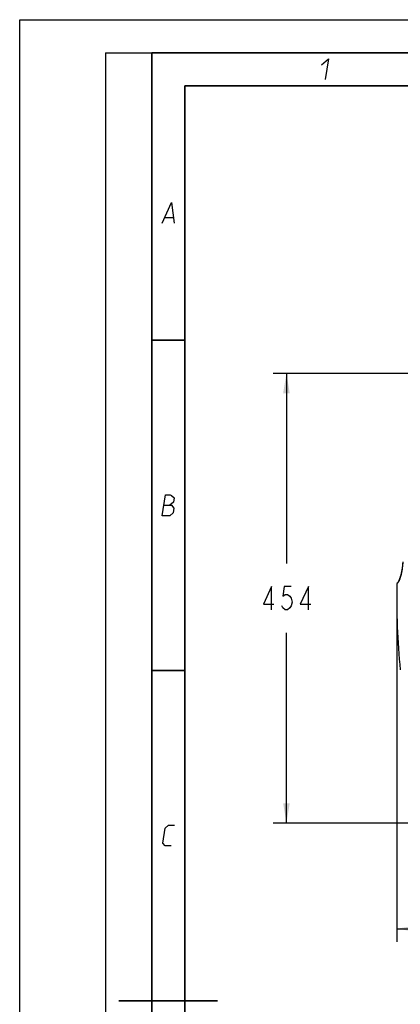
# Model space of a CAD drawing. Header units: millimetres. Extents: x 0 to 420, y 0 to 297.
# Tile 26 of 130: x 0 to 58, y 148 to 297. Entities that reach past the tile are written whole.
import ezdxf

# ---------------------------------------------------------------- set-up
doc = ezdxf.new("R2010")
doc.units = ezdxf.units.MM
doc.header["$LTSCALE"] = 23.1
doc.layers.get('0').update_dxf_attribs({"linetype": 'CONTINUOUS'})
doc.layers.add('DIM_PILOTEES', color=7, linetype='CONTINUOUS')
doc.styles.get("Standard").update_dxf_attribs({"font": 'txt', "width": 0.8})
doc.dimstyles.new('DIMSTYLE_1', dxfattribs={"dimtxt": 3.5, "dimasz": 3, "dimexe": 2, "dimexo": 1.5, "dimgap": 3.5, "dimtad": 0, "dimtih": 1, "dimtoh": 1, "dimdec": 0, "dimlfac": 6.666667, "dimzin": 4, "dimdsep": 46, "dimtxsty": 'Standard', "dimblk": '_FILLED', "dimblk1": '_FILLED', "dimblk2": '_FILLED', "dimcen": 0.09, "dimadec": 0, "dimazin": 0, "dimtp": 0.8, "dimtm": 0.8, "dimtfac": 1, "dimtdec": 65535, "dimtofl": 0, "dimtmove": 0, "dimatfit": 3, "dimldrblk": '_FILLED', "dimfxl": 0, "dimtolj": 1, "dimtzin": 4, "dimarcsym": 0})

# ---------------------------------------------------------------- blocks, each defined once
blk = doc.blocks.new('_FILLED')
at = {"color": 0, "linetype": 'ByBlock'}
blk.add_solid([(0, 0), (-1, 0.167), (-1, -0.167)], dxfattribs=at)
blk = doc.blocks.new('*D3')
at = {"layer": 'DIM_PILOTEES', "color": 2, "linetype": 'Continuous'}
for p, q in [((127.76, 212.27), (127.76, 157.4)), ((57.09, 207.47), (57.09, 157.4)), ((57.09, 159.4), (84.73, 159.4)), ((127.76, 159.4), (100.13, 159.4))]:
    blk.add_line(p, q, dxfattribs=at)
at = {"layer": 'DIM_PILOTEES', "color": 2, "linetype": 'Continuous', "xscale": 3, "yscale": 3, "zscale": 3, "rotation": 180}
blk.add_blockref('_FILLED', (57.09, 159.4), dxfattribs=at)
at = {"layer": 'DIM_PILOTEES', "color": 2, "linetype": 'Continuous', "xscale": 3, "yscale": 3, "zscale": 3}
blk.add_blockref('_FILLED', (127.76, 159.4), dxfattribs=at)
blk = doc.blocks.new('*D4')
at = {"layer": 'DIM_PILOTEES', "color": 2, "linetype": 'Continuous'}
for p, q in [((70.35, 243.46), (38.39, 243.46)), ((40.39, 243.46), (40.39, 214.68)), ((40.39, 175.4), (40.39, 204.18)), ((74.84, 175.4), (38.39, 175.4))]:
    blk.add_line(p, q, dxfattribs=at)
at = {"layer": 'DIM_PILOTEES', "color": 2, "linetype": 'Continuous', "xscale": 3, "yscale": 3, "zscale": 3}
for p, rotation in [((40.39, 243.46), 90), ((40.39, 175.4), 270)]:
    blk.add_blockref('_FILLED', p, dxfattribs=dict(at, rotation=rotation))

msp = doc.modelspace()

# ---------------------------------------------------------------- linework, layer by layer
at = {"color": 7, "linetype": 'Continuous'}
for p, q in [((0, 0), (0, 297)), ((0, 297), (420, 297)), ((25, 287), (410, 287)), ((57.17, 211.76), (57.13, 211.7)), ((57.13, 211.7), (57.13, 211.66)), ((57.17, 211.76), (57.23, 211.83)), ((57.29, 211.91), (57.23, 211.83)), ((57.28, 211.89), (57.23, 211.83))]:
    msp.add_line(p, q, dxfattribs=at)
at = {"color": 2, "linetype": 'Continuous'}
for p, q in [((13, 292), (20, 292)), ((13, 292), (13, 5)), ((20, 292), (20, 5)), ((22.04, 267.07), (23.24, 267.07))]:
    msp.add_line(p, q, dxfattribs=at)
at = {"color": 9, "linetype": 'Continuous'}
for p, q in [((57.13, 211.66), (57.19, 211.73)), ((57.13, 211.66), (57.19, 211.73)), ((57.2, 211.79), (57.21, 211.8)), ((57.2, 211.79), (57.21, 211.8))]:
    msp.add_line(p, q, dxfattribs=at)
at = {"color": 7, "linetype": 'Continuous', "const_width": 0.25}
for points in [[(20, 292), (20, 5)], [(415, 292), (20, 292)], [(25, 10), (25, 287)], [(25, 287), (410, 287)], [(20, 248.5), (25, 248.5)], [(20, 198.5), (25, 198.5)], [(30, 148.5), (15, 148.5)]]:
    msp.add_lwpolyline(points, dxfattribs=at)
at = {"color": 2, "linetype": 'Continuous'}
for points in [[(45.71, 290.17), (46.75, 291.08), (46.24, 287.93)], [(21.59, 266.18), (23, 269.33), (23.39, 266.18)], [(21.59, 221.92), (22.1, 225.07), (22.78, 225.07), (22.99, 225), (23.38, 224.62), (23.27, 223.95), (22.75, 223.5)], [(21.85, 223.5), (22.97, 223.5), (23.35, 223.05), (23.24, 222.37), (22.71, 221.92), (21.59, 221.92)], [(22.94, 171.92), (22.04, 171.92), (21.66, 172.37), (22.03, 174.62), (22.55, 175.07), (23.45, 175.07)]]:
    msp.add_lwpolyline(points, dxfattribs=at)
at = {"color": 7, "linetype": 'Continuous'}
for points in [[(57.99, 214.94), (57.94, 214.32), (57.87, 213.72), (57.78, 213.22), (57.68, 212.81), (57.58, 212.47), (57.46, 212.21), (57.36, 212.02), (57.28, 211.89)], [(57.99, 214.94), (57.94, 214.28), (57.86, 213.65), (57.76, 213.12), (57.65, 212.69), (57.52, 212.34), (57.4, 212.08), (57.29, 211.91)]]:
    msp.add_lwpolyline(points, dxfattribs=at)
msp.add_arc((157.59, 208.97), 100.5, 178.4638, 185.9407, dxfattribs=at)
at = {"color": 9, "linetype": 'Continuous'}
msp.add_arc((56.72, 212.16), 0.635, 317.2026, 317.8061, dxfattribs=at)
for points, knots in [([(57.99, 214.93), (57.97, 214.55), (57.91, 213.85), (57.72, 212.82), (57.5, 212.18), (57.32, 211.9)], [0, 0, 0, 0, 0.365642, 0.677055, 1, 1, 1, 1]), ([(57.25, 211.8), (57.24, 211.79), (57.22, 211.77), (57.21, 211.75), (57.19, 211.73)], [0, 0, 0, 0, 0.288182, 1, 1, 1, 1]), ([(57.32, 211.9), (57.31, 211.89), (57.29, 211.86), (57.26, 211.82), (57.25, 211.8)], [0, 0, 0, 0, 0.281283, 1, 1, 1, 1])]:
    msp.add_open_spline(points, degree=3, knots=knots, dxfattribs=at)
msp.add_open_spline([(57.19, 211.73), (57.19, 211.76), (57.2, 211.8), (57.23, 211.83)], degree=3, dxfattribs=at)
at = {"layer": 'DIM_PILOTEES', "color": 2, "linetype": 'Continuous'}
for points in [[(38.11, 207.68), (38.11, 211.18), (36.89, 208.55), (38.46, 208.55)], [(41.09, 211.18), (40.04, 211.18), (39.86, 209.72), (40.21, 210.01), (40.56, 210.01), (40.91, 209.72), (41.09, 209.43), (41.26, 208.84), (41.09, 208.26), (40.91, 207.97), (40.56, 207.68), (40.21, 207.68), (39.86, 207.97), (39.69, 208.26)], [(43.71, 207.68), (43.71, 211.18), (42.49, 208.55), (44.06, 208.55)]]:
    msp.add_lwpolyline(points, dxfattribs=at)

# ---------------------------------------------------------------- dimensions: what is measured, and where the dimension line sits
dim = msp.add_linear_dim(base=(40.39, 243.46), p1=(76.34, 175.4), p2=(71.85, 243.46), angle=90, dimstyle='DIMSTYLE_1', dxfattribs=at)
dim.commit()
dim.dimension.update_dxf_attribs({"geometry": '*D4', "text_midpoint": (36.19, 207.68), "dimtype": 160})
dim = msp.add_linear_dim(base=(127.76, 159.4), p1=(57.09, 208.97), p2=(127.76, 213.77), dimstyle='DIMSTYLE_1', dxfattribs=at)
dim.commit()
dim.dimension.update_dxf_attribs({"geometry": '*D3', "text_midpoint": (88.23, 157.65), "dimtype": 160})

doc.saveas('drawing.dxf')
